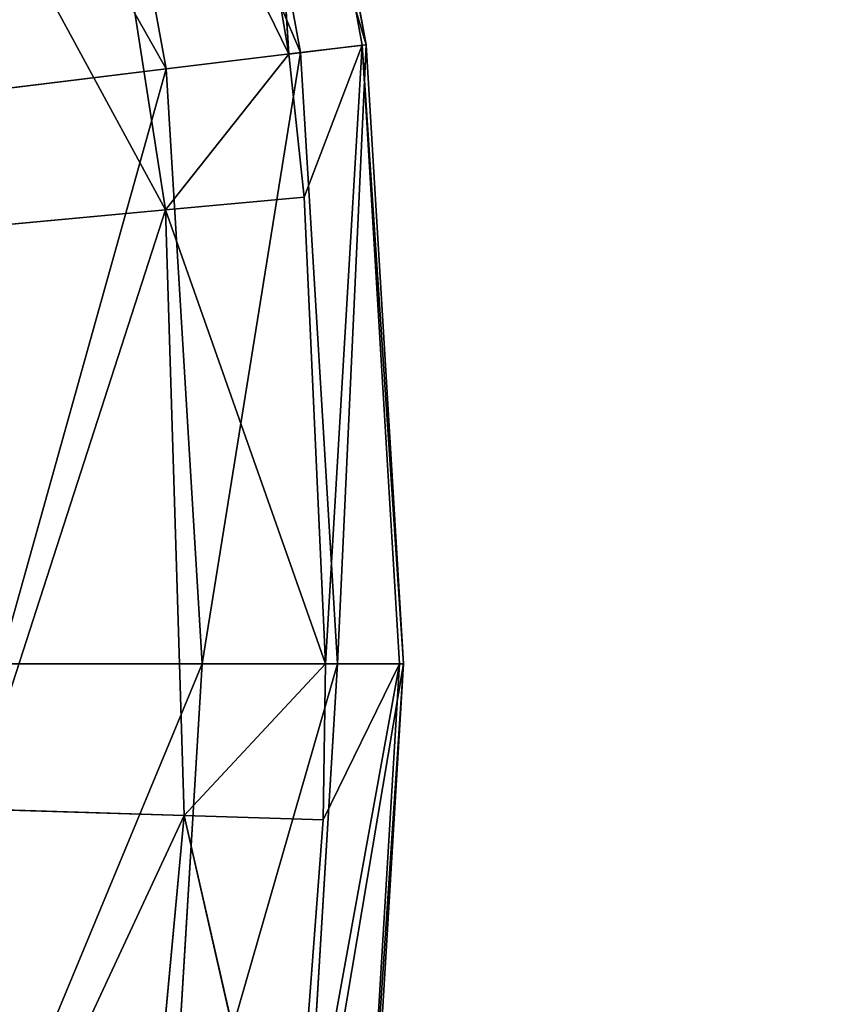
# Model space of a CAD drawing. Extents: x 2.7 to 27, y 3.9 to 33.1.
# Tile 224 of 256: x 17.6 to 18, y 15.4 to 15.9. Entities that reach past the tile are written whole.
import ezdxf

# ---------------------------------------------------------------- set-up
doc = ezdxf.new("R2010")
doc.units = 0
doc.header["$LTSCALE"] = 2.54
doc.layers.get('0').update_dxf_attribs({"linetype": 'CONTINUOUS'})

# ---------------------------------------------------------------- blocks, each defined once
blk = doc.blocks.new('HOTEL-MOOD-11781-11788_STL')
at = {"color": 0}
for p, q in [((17.78564, 15.86862, 16.31492), (17.73133, 16.16494, 16.31492)), ((17.78564, 15.86862, 16.31492), (17.73133, 16.16494, 16.31492)), ((17.74995, 15.86429, 16.0252), (17.73133, 16.16494, 16.31492)), ((17.74995, 15.86429, 16.0252), (17.73133, 16.16494, 16.31492)), ((17.78755, 15.86885, 16.60686), (17.73321, 16.1654, 16.60686)), ((17.78755, 15.86885, 16.60686), (17.73321, 16.1654, 16.60686)), ((17.75567, 15.86498, 16.89703), (17.70202, 16.15772, 16.89703)), ((17.75567, 15.86498, 16.89703), (17.70202, 16.15772, 16.89703)), ((17.69042, 15.85706, 17.18148), (17.6382, 16.14199, 17.18148)), ((17.69042, 15.85706, 17.18148), (17.6382, 16.14199, 17.18148)), ((17.74995, 15.86429, 16.0252), (17.71095, 16.09393, 16.0252)), ((17.74995, 15.86429, 16.0252), (17.71095, 16.09393, 16.0252)), ((17.74995, 15.86429, 16.0252), (17.64484, 16.07945, 15.76042)), ((17.69, 15.78854, 15.76042), (17.64484, 16.07945, 15.76042)), ((17.74995, 15.86429, 16.0252), (17.64484, 16.07945, 15.76042)), ((17.69, 15.78854, 15.76042), (17.64484, 16.07945, 15.76042)), ((17.74995, 15.86429, 16.0252), (17.78564, 15.86862, 16.31492)), ((17.74995, 15.86429, 16.0252), (17.78564, 15.86862, 16.31492)), ((17.78755, 15.86885, 16.60686), (17.75567, 15.86498, 16.89703)), ((17.78755, 15.86885, 16.60686), (17.75567, 15.86498, 16.89703)), ((17.78564, 15.86862, 16.31492), (17.75739, 15.79478, 16.0252)), ((17.78564, 15.86862, 16.31492), (17.75739, 15.79478, 16.0252)), ((17.76788, 15.56792, 16.0252), (17.78564, 15.86862, 16.31492)), ((17.76788, 15.56792, 16.0252), (17.78564, 15.86862, 16.31492)), ((17.78564, 15.86862, 16.31492), (17.78755, 15.86885, 16.60686)), ((17.78564, 15.86862, 16.31492), (17.78755, 15.86885, 16.60686)), ((17.80383, 15.56792, 16.31492), (17.78564, 15.86862, 16.31492)), ((17.80383, 15.56792, 16.31492), (17.78564, 15.86862, 16.31492)), ((17.80575, 15.56792, 16.60686), (17.78755, 15.86885, 16.60686)), ((17.80575, 15.56792, 16.60686), (17.78755, 15.86885, 16.60686)), ((17.69, 15.78854, 15.76042), (17.74995, 15.86429, 16.0252)), ((17.69, 15.78854, 15.76042), (17.74995, 15.86429, 16.0252)), ((17.75567, 15.86498, 16.89703), (17.69042, 15.85706, 17.18148)), ((17.75567, 15.86498, 16.89703), (17.69042, 15.85706, 17.18148)), ((17.75739, 15.79478, 16.0252), (17.74995, 15.86429, 16.0252)), ((17.75739, 15.79478, 16.0252), (17.74995, 15.86429, 16.0252)), ((17.77364, 15.56792, 16.89703), (17.75567, 15.86498, 16.89703)), ((17.77364, 15.56792, 16.89703), (17.75567, 15.86498, 16.89703)), ((17.69042, 15.85706, 17.18148), (17.5927, 15.84519, 17.45633)), ((17.69042, 15.85706, 17.18148), (17.5927, 15.84519, 17.45633)), ((17.70791, 15.56792, 17.18148), (17.69042, 15.85706, 17.18148)), ((17.70791, 15.56792, 17.18148), (17.69042, 15.85706, 17.18148)), ((17.75739, 15.79478, 16.0252), (17.69, 15.78854, 15.76042)), ((17.75739, 15.79478, 16.0252), (17.69, 15.78854, 15.76042)), ((17.76788, 15.56792, 16.0252), (17.75739, 15.79478, 16.0252)), ((17.76788, 15.56792, 16.0252), (17.75739, 15.79478, 16.0252)), ((17.5873, 15.77902, 15.50735), (17.69, 15.78854, 15.76042)), ((17.5873, 15.77902, 15.50735), (17.69, 15.78854, 15.76042)), ((17.76788, 15.56792, 16.0252), (17.69, 15.78854, 15.76042)), ((17.69906, 15.49428, 15.76042), (17.69, 15.78854, 15.76042)), ((17.76788, 15.56792, 16.0252), (17.69, 15.78854, 15.76042)), ((17.69906, 15.49428, 15.76042), (17.69, 15.78854, 15.76042)), ((17.70791, 15.56792, 17.18148), (17.60947, 15.56792, 17.45633)), ((17.70791, 15.56792, 17.18148), (17.60947, 15.56792, 17.45633)), ((17.69042, 15.27877, 17.18148), (17.70791, 15.56792, 17.18148)), ((17.69042, 15.27877, 17.18148), (17.70791, 15.56792, 17.18148)), ((17.69906, 15.49428, 15.76042), (17.76788, 15.56792, 16.0252)), ((17.69906, 15.49428, 15.76042), (17.76788, 15.56792, 16.0252)), ((17.77364, 15.56792, 16.89703), (17.70791, 15.56792, 17.18148)), ((17.77364, 15.56792, 16.89703), (17.70791, 15.56792, 17.18148)), ((17.74995, 15.27154, 16.0252), (17.80383, 15.56792, 16.31492)), ((17.74995, 15.27154, 16.0252), (17.80383, 15.56792, 16.31492)), ((17.75567, 15.27085, 16.89703), (17.77364, 15.56792, 16.89703)), ((17.75567, 15.27085, 16.89703), (17.77364, 15.56792, 16.89703)), ((17.76671, 15.4922, 16.0252), (17.76788, 15.56792, 16.0252)), ((17.80383, 15.56792, 16.31492), (17.76671, 15.4922, 16.0252)), ((17.80383, 15.56792, 16.31492), (17.76671, 15.4922, 16.0252)), ((17.76671, 15.4922, 16.0252), (17.76788, 15.56792, 16.0252)), ((17.76788, 15.56792, 16.0252), (17.80383, 15.56792, 16.31492)), ((17.76788, 15.56792, 16.0252), (17.80383, 15.56792, 16.31492)), ((17.80575, 15.56792, 16.60686), (17.77364, 15.56792, 16.89703)), ((17.80575, 15.56792, 16.60686), (17.77364, 15.56792, 16.89703)), ((17.78564, 15.26721, 16.31492), (17.80383, 15.56792, 16.31492)), ((17.78564, 15.26721, 16.31492), (17.80383, 15.56792, 16.31492)), ((17.78755, 15.26698, 16.60686), (17.80575, 15.56792, 16.60686)), ((17.78755, 15.26698, 16.60686), (17.80575, 15.56792, 16.60686)), ((17.80383, 15.56792, 16.31492), (17.80575, 15.56792, 16.60686)), ((17.80383, 15.56792, 16.31492), (17.80575, 15.56792, 16.60686)), ((17.59597, 15.49746, 15.50735), (17.69906, 15.49428, 15.76042)), ((17.59597, 15.49746, 15.50735), (17.69906, 15.49428, 15.76042)), ((17.6719, 15.20114, 15.76042), (17.69906, 15.49428, 15.76042)), ((17.6719, 15.20114, 15.76042), (17.69906, 15.49428, 15.76042)), ((17.76671, 15.4922, 16.0252), (17.69906, 15.49428, 15.76042)), ((17.76671, 15.4922, 16.0252), (17.69906, 15.49428, 15.76042)), ((17.74995, 15.27154, 16.0252), (17.69906, 15.49428, 15.76042)), ((17.74995, 15.27154, 16.0252), (17.69906, 15.49428, 15.76042)), ((17.74995, 15.27154, 16.0252), (17.76671, 15.4922, 16.0252)), ((17.74995, 15.27154, 16.0252), (17.76671, 15.4922, 16.0252))]:
    blk.add_line(p, q, dxfattribs=at)
mesh = blk.add_polyface(dxfattribs=at)
corners = [(17.78755, 15.86885, 16.60686), (17.70202, 16.15772, 16.89703), (17.75567, 15.86498, 16.89703), (17.73321, 16.1654, 16.60686)]
mesh.append_faces([[corners[k] for k in face] for face in [(0, 1, 2), (1, 0, 3)]], dxfattribs={"vtx0": -1, "color": 0})
mesh = blk.add_polyface(dxfattribs=at)
corners = [(17.73133, 16.16494, 16.31492), (17.74995, 15.86429, 16.0252), (17.71095, 16.09393, 16.0252)]
mesh.append_faces([[corners[k] for k in face] for face in [(0, 1, 2)]], dxfattribs={"color": 0})
mesh = blk.add_polyface(dxfattribs=at)
corners = [(17.73133, 16.16494, 16.31492), (17.78755, 15.86885, 16.60686), (17.78564, 15.86862, 16.31492), (17.73321, 16.1654, 16.60686)]
mesh.append_faces([[corners[k] for k in face] for face in [(0, 1, 2), (1, 0, 3)]], dxfattribs={"vtx0": -1, "color": 0})
mesh = blk.add_polyface(dxfattribs=at)
corners = [(17.73133, 16.16494, 16.31492), (17.78564, 15.86862, 16.31492), (17.74995, 15.86429, 16.0252)]
mesh.append_faces([[corners[k] for k in face] for face in [(0, 1, 2)]], dxfattribs={"color": 0})
mesh = blk.add_polyface(dxfattribs=at)
corners = [(17.75567, 15.86498, 16.89703), (17.6382, 16.14199, 17.18148), (17.69042, 15.85706, 17.18148), (17.70202, 16.15772, 16.89703)]
mesh.append_faces([[corners[k] for k in face] for face in [(0, 1, 2), (1, 0, 3)]], dxfattribs={"vtx0": -1, "color": 0})
mesh = blk.add_polyface(dxfattribs=at)
corners = [(17.69042, 15.85706, 17.18148), (17.54262, 16.11843, 17.45633), (17.5927, 15.84519, 17.45633), (17.6382, 16.14199, 17.18148)]
mesh.append_faces([[corners[k] for k in face] for face in [(0, 1, 2), (1, 0, 3)]], dxfattribs={"vtx0": -1, "color": 0})
mesh = blk.add_polyface(dxfattribs=at)
corners = [(17.71095, 16.09393, 16.0252), (17.74995, 15.86429, 16.0252), (17.64484, 16.07945, 15.76042)]
mesh.append_faces([[corners[k] for k in face] for face in [(0, 1, 2)]], dxfattribs={"color": 0})
mesh = blk.add_polyface(dxfattribs=at)
corners = [(17.54409, 16.05738, 15.50735), (17.69, 15.78854, 15.76042), (17.5873, 15.77902, 15.50735), (17.64484, 16.07945, 15.76042)]
mesh.append_faces([[corners[k] for k in face] for face in [(0, 1, 2), (1, 0, 3)]], dxfattribs={"vtx0": -1, "color": 0})
mesh = blk.add_polyface(dxfattribs=at)
corners = [(17.64484, 16.07945, 15.76042), (17.74995, 15.86429, 16.0252), (17.69, 15.78854, 15.76042)]
mesh.append_faces([[corners[k] for k in face] for face in [(0, 1, 2)]], dxfattribs={"color": 0})
mesh = blk.add_polyface(dxfattribs=at)
corners = [(17.78564, 15.86862, 16.31492), (17.75739, 15.79478, 16.0252), (17.74995, 15.86429, 16.0252)]
mesh.append_faces([[corners[k] for k in face] for face in [(0, 1, 2)]], dxfattribs={"color": 0})
mesh = blk.add_polyface(dxfattribs=at)
corners = [(17.78755, 15.86885, 16.60686), (17.77364, 15.56792, 16.89703), (17.80575, 15.56792, 16.60686), (17.75567, 15.86498, 16.89703)]
mesh.append_faces([[corners[k] for k in face] for face in [(0, 1, 2), (1, 0, 3)]], dxfattribs={"vtx0": -1, "color": 0})
mesh = blk.add_polyface(dxfattribs=at)
corners = [(17.78564, 15.86862, 16.31492), (17.76788, 15.56792, 16.0252), (17.75739, 15.79478, 16.0252)]
mesh.append_faces([[corners[k] for k in face] for face in [(0, 1, 2)]], dxfattribs={"color": 0})
mesh = blk.add_polyface(dxfattribs=at)
corners = [(17.78564, 15.86862, 16.31492), (17.80383, 15.56792, 16.31492), (17.76788, 15.56792, 16.0252)]
mesh.append_faces([[corners[k] for k in face] for face in [(0, 1, 2)]], dxfattribs={"color": 0})
mesh = blk.add_polyface(dxfattribs=at)
corners = [(17.78564, 15.86862, 16.31492), (17.80575, 15.56792, 16.60686), (17.80383, 15.56792, 16.31492), (17.78755, 15.86885, 16.60686)]
mesh.append_faces([[corners[k] for k in face] for face in [(0, 1, 2), (1, 0, 3)]], dxfattribs={"vtx0": -1, "color": 0})
mesh = blk.add_polyface(dxfattribs=at)
corners = [(17.74995, 15.86429, 16.0252), (17.75739, 15.79478, 16.0252), (17.69, 15.78854, 15.76042)]
mesh.append_faces([[corners[k] for k in face] for face in [(0, 1, 2)]], dxfattribs={"color": 0})
mesh = blk.add_polyface(dxfattribs=at)
corners = [(17.75567, 15.86498, 16.89703), (17.70791, 15.56792, 17.18148), (17.77364, 15.56792, 16.89703), (17.69042, 15.85706, 17.18148)]
mesh.append_faces([[corners[k] for k in face] for face in [(0, 1, 2), (1, 0, 3)]], dxfattribs={"vtx0": -1, "color": 0})
mesh = blk.add_polyface(dxfattribs=at)
corners = [(17.69042, 15.85706, 17.18148), (17.60947, 15.56792, 17.45633), (17.70791, 15.56792, 17.18148), (17.5927, 15.84519, 17.45633)]
mesh.append_faces([[corners[k] for k in face] for face in [(0, 1, 2), (1, 0, 3)]], dxfattribs={"vtx0": -1, "color": 0})
mesh = blk.add_polyface(dxfattribs=at)
corners = [(17.75739, 15.79478, 16.0252), (17.76788, 15.56792, 16.0252), (17.69, 15.78854, 15.76042)]
mesh.append_faces([[corners[k] for k in face] for face in [(0, 1, 2)]], dxfattribs={"color": 0})
mesh = blk.add_polyface(dxfattribs=at)
corners = [(17.59597, 15.49746, 15.50735), (17.69, 15.78854, 15.76042), (17.69906, 15.49428, 15.76042), (17.5873, 15.77902, 15.50735)]
mesh.append_faces([[corners[k] for k in face] for face in [(0, 1, 2), (1, 0, 3)]], dxfattribs={"vtx0": -1, "color": 0})
mesh = blk.add_polyface(dxfattribs=at)
corners = [(17.69, 15.78854, 15.76042), (17.76788, 15.56792, 16.0252), (17.69906, 15.49428, 15.76042)]
mesh.append_faces([[corners[k] for k in face] for face in [(0, 1, 2)]], dxfattribs={"color": 0})
mesh = blk.add_polyface(dxfattribs=at)
corners = [(17.70791, 15.56792, 17.18148), (17.5927, 15.29064, 17.45633), (17.69042, 15.27877, 17.18148), (17.60947, 15.56792, 17.45633)]
mesh.append_faces([[corners[k] for k in face] for face in [(0, 1, 2), (1, 0, 3)]], dxfattribs={"vtx0": -1, "color": 0})
mesh = blk.add_polyface(dxfattribs=at)
corners = [(17.77364, 15.56792, 16.89703), (17.69042, 15.27877, 17.18148), (17.75567, 15.27085, 16.89703), (17.70791, 15.56792, 17.18148)]
mesh.append_faces([[corners[k] for k in face] for face in [(0, 1, 2), (1, 0, 3)]], dxfattribs={"vtx0": -1, "color": 0})
mesh = blk.add_polyface(dxfattribs=at)
corners = [(17.76788, 15.56792, 16.0252), (17.76671, 15.4922, 16.0252), (17.69906, 15.49428, 15.76042)]
mesh.append_faces([[corners[k] for k in face] for face in [(0, 1, 2)]], dxfattribs={"color": 0})
mesh = blk.add_polyface(dxfattribs=at)
corners = [(17.80383, 15.56792, 16.31492), (17.78564, 15.26721, 16.31492), (17.74995, 15.27154, 16.0252)]
mesh.append_faces([[corners[k] for k in face] for face in [(0, 1, 2)]], dxfattribs={"color": 0})
mesh = blk.add_polyface(dxfattribs=at)
corners = [(17.80383, 15.56792, 16.31492), (17.74995, 15.27154, 16.0252), (17.76671, 15.4922, 16.0252)]
mesh.append_faces([[corners[k] for k in face] for face in [(0, 1, 2)]], dxfattribs={"color": 0})
mesh = blk.add_polyface(dxfattribs=at)
corners = [(17.80575, 15.56792, 16.60686), (17.75567, 15.27085, 16.89703), (17.78755, 15.26698, 16.60686), (17.77364, 15.56792, 16.89703)]
mesh.append_faces([[corners[k] for k in face] for face in [(0, 1, 2), (1, 0, 3)]], dxfattribs={"vtx0": -1, "color": 0})
mesh = blk.add_polyface(dxfattribs=at)
corners = [(17.80383, 15.56792, 16.31492), (17.76671, 15.4922, 16.0252), (17.76788, 15.56792, 16.0252)]
mesh.append_faces([[corners[k] for k in face] for face in [(0, 1, 2)]], dxfattribs={"color": 0})
mesh = blk.add_polyface(dxfattribs=at)
corners = [(17.78564, 15.26721, 16.31492), (17.80575, 15.56792, 16.60686), (17.78755, 15.26698, 16.60686), (17.80383, 15.56792, 16.31492)]
mesh.append_faces([[corners[k] for k in face] for face in [(0, 1, 2), (1, 0, 3)]], dxfattribs={"vtx0": -1, "color": 0})
mesh = blk.add_polyface(dxfattribs=at)
corners = [(17.56998, 15.21696, 15.50735), (17.69906, 15.49428, 15.76042), (17.6719, 15.20114, 15.76042), (17.59597, 15.49746, 15.50735)]
mesh.append_faces([[corners[k] for k in face] for face in [(0, 1, 2), (1, 0, 3)]], dxfattribs={"vtx0": -1, "color": 0})
mesh = blk.add_polyface(dxfattribs=at)
corners = [(17.69906, 15.49428, 15.76042), (17.74995, 15.27154, 16.0252), (17.6719, 15.20114, 15.76042)]
mesh.append_faces([[corners[k] for k in face] for face in [(0, 1, 2)]], dxfattribs={"color": 0})
mesh = blk.add_polyface(dxfattribs=at)
corners = [(17.69906, 15.49428, 15.76042), (17.76671, 15.4922, 16.0252), (17.74995, 15.27154, 16.0252)]
mesh.append_faces([[corners[k] for k in face] for face in [(0, 1, 2)]], dxfattribs={"color": 0})
mesh = blk.add_polyface(dxfattribs=at)
corners = [(17.07295, 15.42211, 13.50831), (25.88729, 14.19989, 13.45648), (17.07651, 15.44732, 13.44118)]
mesh.append_faces([[corners[k] for k in face] for face in [(0, 1, 2)]], dxfattribs={"color": 0})
mesh = blk.add_polyface(dxfattribs=at)
corners = [(17.07651, 15.44732, 13.44118), (25.88729, 14.19989, 13.38972), (17.0753, 15.43875, 13.36991)]
mesh.append_faces([[corners[k] for k in face] for face in [(0, 1, 2)]], dxfattribs={"color": 0})
mesh = blk.add_polyface(dxfattribs=at)
corners = [(25.88729, 14.19989, 13.45648), (25.88766, 14.20253, 13.44118), (17.07651, 15.44732, 13.44118)]
mesh.append_faces([[corners[k] for k in face] for face in [(0, 1, 2)]], dxfattribs={"color": 0})
mesh = blk.add_polyface(dxfattribs=at)
corners = [(25.88766, 14.20253, 13.44118), (25.88729, 14.19989, 13.38972), (17.07651, 15.44732, 13.44118)]
mesh.append_faces([[corners[k] for k in face] for face in [(0, 1, 2)]], dxfattribs={"color": 0})
mesh = blk.add_polyface(dxfattribs=at)
corners = [(17.0753, 15.43875, 13.36991), (25.88324, 14.17121, 13.32957), (17.0696, 15.39837, 13.31082)]
mesh.append_faces([[corners[k] for k in face] for face in [(0, 1, 2)]], dxfattribs={"color": 0})
mesh = blk.add_polyface(dxfattribs=at)
corners = [(25.88729, 14.19989, 13.38972), (25.88645, 14.19396, 13.36991), (17.0753, 15.43875, 13.36991)]
mesh.append_faces([[corners[k] for k in face] for face in [(0, 1, 2)]], dxfattribs={"color": 0})
mesh = blk.add_polyface(dxfattribs=at)
corners = [(25.88645, 14.19396, 13.36991), (25.88324, 14.17121, 13.32957), (17.0753, 15.43875, 13.36991)]
mesh.append_faces([[corners[k] for k in face] for face in [(0, 1, 2)]], dxfattribs={"color": 0})
mesh = blk.add_polyface(dxfattribs=at)
corners = [(25.88324, 14.17121, 13.51662), (17.07295, 15.42211, 13.50831), (17.06543, 15.3689, 13.55592)]
mesh.append_faces([[corners[k] for k in face] for face in [(0, 1, 2)]], dxfattribs={"color": 0})
mesh = blk.add_polyface(dxfattribs=at)
corners = [(25.88324, 14.17121, 13.51662), (25.8841, 14.17732, 13.50831), (17.07295, 15.42211, 13.50831)]
mesh.append_faces([[corners[k] for k in face] for face in [(0, 1, 2)]], dxfattribs={"color": 0})
mesh = blk.add_polyface(dxfattribs=at)
corners = [(25.8841, 14.17732, 13.50831), (25.88729, 14.19989, 13.45648), (17.07295, 15.42211, 13.50831)]
mesh.append_faces([[corners[k] for k in face] for face in [(0, 1, 2)]], dxfattribs={"color": 0})
blk = doc.blocks.new('GROUP_2')
at = {"color": 0}
blk.add_blockref('HOTEL-MOOD-11781-11788_STL', (-2.66245, -3.85245, -0.06), dxfattribs=at)

msp = doc.modelspace()

# ---------------------------------------------------------------- block references
at = {"color": 0}
msp.add_blockref('GROUP_2', (2.66245, 3.85245, 0.06), dxfattribs=at)

doc.saveas('drawing.dxf')
